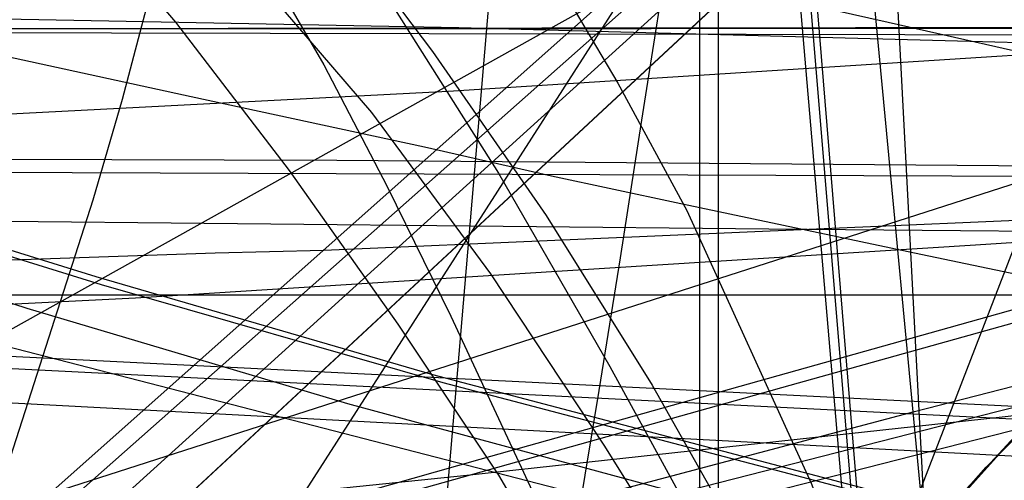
# Model space of a CAD drawing. Header units: millimetres. Extents: x 0 to 1298, y -1 to 755.
# Tile 147 of 169: x 107 to 144, y 33 to 50. Entities that reach past the tile are written whole.
import ezdxf

# ---------------------------------------------------------------- set-up
doc = ezdxf.new("R2010")
doc.units = ezdxf.units.MM
doc.layers.add('1', color=7, linetype='Continuous')

# ---------------------------------------------------------------- blocks, each defined once
blk = doc.blocks.new('PART002')
at = {"layer": '1'}
blk.add_lwpolyline([(244.7, 50.2), (55.3, 50)], dxfattribs=at)
blk = doc.blocks.new('PART003')
at = {"layer": '1'}
blk.add_lwpolyline([(347.6, 0), (348.9, 25), (1.3, 42.5), (0, 17.5)], close=True, dxfattribs=at)
blk = doc.blocks.new('PART005')
at = {"layer": '1'}
blk.add_lwpolyline([(96.9, 44.6), (109.5, 40.7), (122.2, 37), (140.4, 32.2), (149.5, 29.9), (158.7, 27.8), (169.3, 25.6)], dxfattribs=at)
blk = doc.blocks.new('PART006')
at = {"layer": '1'}
blk.add_lwpolyline([(0, 0), (300, 0), (300, 40), (0, 40)], close=True, dxfattribs=at)
blk = doc.blocks.new('PART007')
at = {"layer": '1'}
blk.add_lwpolyline([(132.3, 0), (132.3, 60.7), (0, 60.7), (0, 0)], close=True, dxfattribs=at)
blk = doc.blocks.new('PART008')
at = {"layer": '1'}
blk.add_lwpolyline([(0, 40), (0, 0), (300, 0), (300, 40)], close=True, dxfattribs=at)
blk = doc.blocks.new('PART012')
at = {"layer": '1'}
blk.add_lwpolyline([(105.2, 8.7), (109.7, 9.7), (114, 10.5), (117.8, 11.3), (139.4, 15.9), (124.3, 197.3)], dxfattribs=at)
blk = doc.blocks.new('PART013')
at = {"layer": '1'}
blk.add_lwpolyline([(0, 0), (200, 0), (200, 40), (0, 40)], close=True, dxfattribs=at)
blk = doc.blocks.new('PART016')
at = {"layer": '1'}
blk.add_lwpolyline([(96.4, 25.6), (116.1, 31.1), (135.7, 36.6), (174.7, 47.5)], dxfattribs=at)
blk = doc.blocks.new('PART024')
at = {"layer": '1'}
blk.add_lwpolyline([(71.2, 0), (155.3, 74.8), (148.8, 91.1), (147.5, 94.6), (145.5, 99.7), (141.7, 109.5), (137.3, 121.6), (135.4, 127.5), (133.6, 133.4), (131.6, 140.6), (128.7, 153)], dxfattribs=at)
blk = doc.blocks.new('PART031')
at = {"layer": '1'}
blk.add_lwpolyline([(112.5, 161.4), (0.1, 100.6), (0, 87.6), (103.3, 11.8), (119.4, 0), (120.7, 1.3), (122.2, 2.5), (123.6, 3.5), (125.4, 4.3), (126.1, 6.6), (127.3, 9.7), (128.5, 12.4), (129.8, 15.1), (131.1, 17.6), (132.5, 20.1), (134.8, 23.4), (137.2, 26.6), (140.8, 31), (144.5, 35), (148.4, 38.8), (152.5, 42.2), (156.8, 45.4), (160.6, 48.2), (164.6, 51)], dxfattribs=at)
blk = doc.blocks.new('PART033')
at = {"layer": '1'}
blk.add_lwpolyline([(36.8, 146.8), (43.6, 140), (50.6, 133.4), (73, 113), (83.7, 103), (94.1, 92.8), (104.1, 82.4), (113.2, 71.7), (120, 62.6), (126.3, 52.9), (129.2, 48), (131.8, 43.2), (136.5, 32.9), (138.4, 28), (140.2, 22.8), (141.6, 17.7), (142.7, 12.4), (142.9, 11.8), (143.1, 10.6), (144.9, 0), (190.8, 14.4)], dxfattribs=at)
blk = doc.blocks.new('PART039')
at = {"layer": '1'}
blk.add_lwpolyline([(19.1, 153.8), (28.7, 140.8), (38.9, 129.7), (49.4, 119.6), (60, 110.3), (70.7, 101.4), (91.3, 83.7), (102.4, 72.8), (107.7, 67.1), (112.7, 61.3), (117.6, 55.3), (122.2, 49.2), (126.5, 43), (130.5, 36.6), (134.1, 30.2), (137.4, 23.6), (140.4, 16.9), (142.9, 10.2), (143, 9.7), (143.3, 8.8), (145.9, 0), (190.8, 14.1)], dxfattribs=at)
blk = doc.blocks.new('PART055')
at = {"layer": '1'}
blk.add_lwpolyline([(133, 0), (133, 60), (0, 60), (0, 0)], close=True, dxfattribs=at)
blk = doc.blocks.new('PART056')
at = {"layer": '1'}
blk.add_lwpolyline([(251.9, 50.1), (9, 50), (0, 39.3), (1.4, 37.5), (2.6, 35.7), (5.1, 32.4), (8.6, 27.4), (12.2, 22.1), (14.2, 18.6), (16.2, 15), (18, 11.5), (19.7, 8.1), (46.5, 0), (122.1, 0), (129.3, 0.1), (243.7, 0.1), (244.1, 2.9), (244.5, 5.4)], dxfattribs=at)
blk = doc.blocks.new('PART057')
at = {"layer": '1'}
blk.add_lwpolyline([(0, 254.7), (0, 49.7), (2, 49.9), (4.1, 50), (8.7, 50.3), (13.7, 50.6), (19, 50.8), (30, 51.4), (35.6, 51.6), (40.9, 51.7), (49.4, 51.9), (57.5, 51.8), (65.7, 51.6), (82, 51.1), (102.7, 50.5), (123.2, 50.1), (164.6, 49), (247.5, 46.8)], dxfattribs=at)
blk = doc.blocks.new('PART059')
at = {"layer": '1'}
blk.add_lwpolyline([(300, 0), (300, 40), (0, 40), (0, 0)], close=True, dxfattribs=at)
blk = doc.blocks.new('PART060')
at = {"layer": '1'}
blk.add_lwpolyline([(200, 0), (200, 40), (0, 40), (0, 0)], close=True, dxfattribs=at)
blk = doc.blocks.new('PART065')
at = {"layer": '1'}
blk.add_lwpolyline([(36.7, 219.9), (34.3, 217.2), (32.1, 214.1), (30.3, 210.9), (28.7, 207.4), (27.5, 203.8), (26.7, 200.8), (26.1, 197.8), (25.6, 194.8), (25.1, 192.1), (0, 190.4), (4.8, 39.5), (24.6, 39.5), (45, 39.7), (62.3, 40.1), (79.6, 40.6), (96.8, 41), (114, 41.6), (118.1, 41.7), (146, 42.9), (178.7, 44.6)], dxfattribs=at)
blk = doc.blocks.new('PART066')
at = {"layer": '1'}
blk.add_lwpolyline([(300, 40), (0, 40), (0, 0), (300, 0)], close=True, dxfattribs=at)
blk = doc.blocks.new('PART067')
at = {"layer": '1'}
blk.add_lwpolyline([(101.9, 24), (117.5, 28.1), (148.8, 36.1), (173.3, 42.4)], dxfattribs=at)
blk = doc.blocks.new('PART069')
at = {"layer": '1'}
blk.add_lwpolyline([(105.9, 6.1), (124.1, 8.8), (126.9, 26.9), (127.7, 31.6), (128.5, 36.4), (129.3, 41.4), (130.1, 46.6), (131.3, 54.2), (132.5, 62), (133.8, 70), (135.1, 78.2), (140.4, 111.3), (141.7, 119.5), (143, 127.6), (144.2, 135.5), (145.5, 143.1), (146.6, 150.5)], dxfattribs=at)
blk = doc.blocks.new('PART072')
at = {"layer": '1'}
blk.add_lwpolyline([(96.5, 0), (149.2, 82.2), (144.3, 94.2), (143.5, 96.5), (142.5, 98.9), (141.1, 102.3), (139.6, 106), (138, 109.8), (136.4, 113.9), (135.7, 115.7), (132.2, 124.2), (130.2, 129.3), (128.1, 134.3), (127.5, 135.9), (126.4, 138.5), (125.5, 141), (123.2, 147.5)], dxfattribs=at)
blk = doc.blocks.new('PART078')
at = {"layer": '1'}
blk.add_lwpolyline([(0, 344.5), (0.1, 287.9), (0.7, 38.6), (26.4, 38.6), (34.5, 38.5), (45.4, 38.5), (56.5, 38.4), (79, 38.6), (95.1, 39.1), (111, 39.9), (126.9, 40.9), (142.7, 41.9), (167.3, 43.5), (191.8, 45.1), (219, 47.1), (246.2, 49), (267.4, 50.2), (288.6, 51.5), (309.8, 52.9), (320.5, 53.5), (331.1, 54), (346, 54.4), (360.8, 54.5), (385.1, 54.4)], dxfattribs=at)
blk = doc.blocks.new('PART085')
at = {"layer": '1'}
blk.add_lwpolyline([(14.9, 149.2), (19.8, 141.5), (24.8, 134.8), (30.1, 128.4), (35.5, 122.5), (41.3, 116.7), (52.7, 106.2), (64.7, 95.9), (87.4, 76.7), (98, 66.5), (103, 61.2), (107.8, 55.8), (112.5, 50.3), (116.8, 44.7), (120.9, 38.9), (124.7, 33.2), (128.2, 27.2), (131.3, 21.2), (134.1, 15.1), (136.5, 8.9), (136.7, 8), (139.2, 0), (222.3, 7.9)], dxfattribs=at)
blk = doc.blocks.new('PART090')
at = {"layer": '1'}
blk.add_lwpolyline([(140, 84.8), (131.5, 84.1), (122.3, 83.5), (113.6, 83), (103.4, 82.4), (93.5, 81.9), (73.8, 81.5), (54.8, 80.9), (0, 80.3), (39, 61.1), (45.7, 57.6), (52.6, 53.8), (59.3, 49.9), (66.2, 45.7), (72.7, 41.8), (78.8, 37.7), (85.6, 33.3), (93.9, 27.5), (102.8, 20.7), (106.3, 18), (110.1, 14.9), (114.9, 10.9), (128, 0), (161.5, 86.7)], close=True, dxfattribs=at)
blk = doc.blocks.new('PART094')
at = {"layer": '1'}
blk.add_lwpolyline([(27.2, 145), (32.2, 139.4), (37.4, 133.9), (47.9, 123.9), (69.6, 104.7), (80.1, 95.3), (90, 85.9), (99.1, 76.2), (107.2, 66.4), (112.7, 58), (118.1, 48.7), (120.5, 44.1), (122.9, 39.2), (127.6, 29.1), (132, 18.9), (136.5, 8.1), (136.8, 7.4), (137.3, 6.2), (139.8, 0), (222.3, 7.8)], dxfattribs=at)
blk = doc.blocks.new('PART108')
at = {"layer": '1'}
blk.add_lwpolyline([(261.6, 284.5), (0, 284.5), (0.2, 227.9), (0.9, 25.8), (9.5, 26), (17.8, 26.1), (34.3, 26.5), (52.6, 27.1), (71, 28.2), (84.2, 29.2), (97.3, 30.5), (123.5, 33.2), (143.7, 35.4), (163.9, 37.7), (186.4, 40.3), (208.8, 42.9), (226.2, 44.7), (243.7, 46.5), (268.9, 49.2)], dxfattribs=at)
blk = doc.blocks.new('PART111')
at = {"layer": '1'}
blk.add_lwpolyline([(94.9, 43.4), (106.9, 39.5), (119, 35.9), (136.4, 31.2), (145.1, 28.9), (153.8, 26.9), (164, 24.7)], dxfattribs=at)
blk = doc.blocks.new('PART117')
at = {"layer": '1'}
blk.add_lwpolyline([(81.3, 24), (155, 47.7), (179.4, 55.4)], dxfattribs=at)
blk = doc.blocks.new('PART118')
at = {"layer": '1'}
blk.add_lwpolyline([(191.6, 44.3), (9, 45), (8.6, 42.1), (8.1, 39.5), (7.2, 34.6), (6.5, 30.5), (5.6, 26.3), (3.9, 17.7), (2, 8.7), (0, 0), (237, 0.3)], dxfattribs=at)
blk = doc.blocks.new('PART123')
at = {"layer": '1'}
blk.add_lwpolyline([(95.7, 0.5), (113.8, 0.5), (116, 0.4), (143.7, 0.1), (138.1, 59.4), (121.9, 231.9)], dxfattribs=at)
blk = doc.blocks.new('PART125')
at = {"layer": '1'}
blk.add_lwpolyline([(74.8, 0), (154.2, 72), (147.4, 88.3), (146, 91.6), (144, 96.3), (142.2, 100.9), (140.3, 105.5), (138.1, 111), (136, 116.6), (134.1, 121.9), (132.3, 127.3), (130.4, 133.9), (129, 139.7), (127.5, 145.6)], dxfattribs=at)
blk = doc.blocks.new('PART126')
at = {"layer": '1'}
blk.add_lwpolyline([(1, 240), (0, 41.4), (8.9, 41.7), (18, 41.9), (27.2, 42.2), (36.6, 42.4), (55.5, 42.8), (74.4, 42.9), (89.6, 42.9), (104.8, 42.8), (134.9, 42.5), (169.6, 42.2), (186.9, 41.9), (204.2, 41.5), (232.4, 40.9), (260.6, 40.1)], dxfattribs=at)
blk = doc.blocks.new('PART129')
at = {"layer": '1'}
blk.add_lwpolyline([(247.8, 49.6), (8.3, 50.1), (0, 40.2), (3.5, 36.8), (5.2, 34.9), (6.8, 32.8), (8.9, 29.7), (10.8, 26.5), (12.3, 24.1), (13.8, 21.6), (16.2, 16.6), (17.2, 14.3), (17.6, 13.3), (18, 12.5), (18.8, 10.8), (20.4, 10.3), (21.8, 9.7), (24.6, 8.7), (28.9, 7.2), (33.3, 5.6), (41.9, 2.5), (45.4, 1.3), (49.1, 0.1), (242.6, 0)], dxfattribs=at)
blk = doc.blocks.new('PART130')
at = {"layer": '1'}
blk.add_lwpolyline([(76.3, 18.3), (109.9, 27), (143.5, 35.6), (165.8, 41.2)], dxfattribs=at)
blk = doc.blocks.new('PART136')
at = {"layer": '1'}
blk.add_lwpolyline([(32, 147.3), (27.3, 142.6), (25, 140.6), (22.7, 138.7), (19.2, 136.1), (15.5, 133.8), (11.1, 131.2), (6.6, 128.9), (1.8, 126.5), (0, 125.7), (0, 75.7), (8.5, 63.3), (253.5, 0)], dxfattribs=at)
blk = doc.blocks.new('PART137')
at = {"layer": '1'}
blk.add_lwpolyline([(97, 0.1), (120, 0), (124.4, 51.7), (139, 223.2)], dxfattribs=at)
blk = doc.blocks.new('PART141')
at = {"layer": '1'}
blk.add_lwpolyline([(78.1, 0), (153.7, 70.3), (146.1, 86.7), (144.9, 89.5), (143.1, 93.5), (141.3, 97.4), (139.6, 101.2), (135.6, 110.5), (132.2, 119.5), (130.5, 124.9), (129.1, 129.8), (127.7, 134.8), (126.6, 139), (125.8, 141.9), (123, 153.9)], dxfattribs=at)
blk = doc.blocks.new('PART154')
at = {"layer": '1'}
blk.add_lwpolyline([(24.5, 151.8), (29.7, 143.7), (35.3, 135.8), (41.1, 128.2), (47.1, 120.9), (53.3, 113.8), (59.8, 106.7), (85.9, 80.9), (98.5, 69.3), (104.4, 63.6), (110, 58.1), (115.1, 52.5), (119.9, 46.9), (124.4, 40.8), (128.7, 34.3), (133, 27.4), (137, 20.3), (147.9, 0), (173.8, 6.5)], dxfattribs=at)
blk = doc.blocks.new('PART156')
at = {"layer": '1'}
blk.add_lwpolyline([(0.3, 220.3), (1.7, 210.1), (4, 200.4), (5.5, 195.3), (7.1, 190.5), (10.8, 181.4), (15, 172.5), (20.1, 163.4), (31.4, 147.8), (37.7, 140.3), (43.9, 133.4), (50.3, 126.7), (56.9, 120.1), (69.7, 107.8), (94.7, 83.2), (103.9, 73.1), (112.5, 62.5), (120.4, 51.4), (124.7, 44.6), (128.9, 37.3), (133, 29.8), (137, 21.9), (147.7, 0), (169.2, 5.5)], dxfattribs=at)
blk = doc.blocks.new('PART161')
at = {"layer": '1'}
blk.add_lwpolyline([(44.3, 4.1), (151.4, 63.9), (119.6, 65.9), (104, 67.4)], dxfattribs=at)
blk = doc.blocks.new('PART165')
at = {"layer": '1'}
blk.add_lwpolyline([(112.6, 161.4), (0.2, 100.6), (0, 87.6), (103.3, 11.8), (119.4, 0), (120.7, 1.3), (122.2, 2.5), (123.7, 3.5), (125.4, 4.3), (126.2, 6.6), (127.3, 9.7), (128.5, 12.4), (129.8, 15.1), (131.1, 17.6), (132.5, 20.1), (134.8, 23.4), (137.2, 26.6), (140.9, 31), (144.5, 35), (148.4, 38.8), (152.6, 42.2), (156.9, 45.4), (160.7, 48.2), (164.6, 51)], dxfattribs=at)
blk = doc.blocks.new('PART167')
at = {"layer": '1'}
blk.add_lwpolyline([(103.5, 58.7), (112.6, 56.5), (121.3, 54.5), (130.6, 52.3), (139.4, 50.3), (147.8, 48.4), (155.9, 46.6), (163.9, 44.8)], dxfattribs=at)
blk = doc.blocks.new('PART169')
at = {"layer": '1'}
blk.add_lwpolyline([(260.6, 295.9), (0.1, 295.9), (0.1, 181.7), (0, 168.9), (0, 44.5), (4.2, 44.2), (8.2, 43.9), (12, 43.7), (15.7, 43.5), (22.9, 43.2), (30, 43.1), (41.2, 43.2), (52.8, 43.7), (76.4, 45.1), (99.7, 46.5), (122.8, 47.7), (165, 50.4), (207.1, 53.1), (244.6, 55.6)], dxfattribs=at)
blk = doc.blocks.new('PART170')
at = {"layer": '1'}
blk.add_lwpolyline([(103.9, 49.5), (113.1, 47.5), (121.9, 45.6), (126.7, 44.5), (131.4, 43.5), (140.4, 41.6), (149, 39.8), (157.4, 38), (165.5, 36.4)], dxfattribs=at)
blk = doc.blocks.new('PART171')
at = {"layer": '1'}
blk.add_lwpolyline([(103.3, 11.8), (119.4, 0), (122.3, 2.6), (123.3, 3.3), (124.3, 3.8), (125.4, 4.3), (125.9, 5.8), (126.3, 7.1), (127, 9.1), (127.9, 11.1), (130.1, 15.6), (131.3, 17.9), (132.5, 20.1), (134.1, 22.4), (135.7, 24.6), (139.4, 29.3), (143.1, 33.5), (146.5, 36.9), (150, 40.2), (153.4, 42.9), (156.9, 45.4), (160.8, 48.3), (164.6, 51)], dxfattribs=at)
blk = doc.blocks.new('PART178')
at = {"layer": '1'}
blk.add_lwpolyline([(104.8, 9.1), (109.5, 8.4), (113.8, 7.7), (115.8, 7.4), (117.6, 7.1), (142.3, 2.8), (135.7, 128.4), (132.8, 184.6)], dxfattribs=at)
blk = doc.blocks.new('PART182')
at = {"layer": '1'}
blk.add_lwpolyline([(105.6, 31.8), (109.4, 43.6), (110.5, 47.4), (112.5, 55), (114.2, 63.6), (115.2, 70.9), (115.8, 77.2), (116.2, 83.3), (116.4, 86.8), (116.6, 100.9), (116.5, 114.7), (116.4, 116.9), (116.1, 125.7), (115.4, 140.7), (114.5, 155.5)], dxfattribs=at)
blk = doc.blocks.new('PART185')
at = {"layer": '1'}
blk.add_lwpolyline([(96.8, 44.4), (109.7, 40.4), (122.6, 36.7), (141.2, 31.8), (150.5, 29.5), (159.9, 27.4), (170.8, 25.2)], dxfattribs=at)
blk = doc.blocks.new('PART189')
at = {"layer": '1'}
blk.add_lwpolyline([(361.6, 0), (362.9, 24.9), (1.3, 42.9), (0, 17.9)], close=True, dxfattribs=at)
blk = doc.blocks.new('PART197')
at = {"layer": '1'}
blk.add_lwpolyline([(83.8, 22.4), (124, 33.8), (164.2, 45.1)], dxfattribs=at)
blk = doc.blocks.new('PART198')
at = {"layer": '1'}
blk.add_lwpolyline([(132.3, 0), (132.3, 60.7), (0, 60.7), (0, 0)], close=True, dxfattribs=at)
blk = doc.blocks.new('PART199')
at = {"layer": '1'}
blk.add_lwpolyline([(72.1, 0), (155.4, 73.8), (149, 90), (147.6, 93.8), (145.4, 99.3), (141.4, 109.9), (139, 116.3), (136.8, 122.7), (134.7, 129), (132.9, 135.2), (130.9, 142.8), (129.4, 149.6)], dxfattribs=at)
blk = doc.blocks.new('PART200')
at = {"layer": '1'}
blk.add_lwpolyline([(105.4, 8.7), (109.9, 9.7), (114.2, 10.6), (118, 11.4), (139.6, 15.9), (124.3, 202.3)], dxfattribs=at)
blk = doc.blocks.new('PART204')
at = {"layer": '1'}
blk.add_lwpolyline([(132.3, 0), (132.3, 60.7), (0, 60.7), (0, 0)], close=True, dxfattribs=at)
blk = doc.blocks.new('PART205')
at = {"layer": '1'}
blk.add_lwpolyline([(249.9, 254), (221.8, 253.7), (193.7, 253.6), (165.4, 253.5), (136.6, 253.5), (114.1, 253.4), (91.6, 253.4), (80.6, 253.3), (38, 253.3), (32.4, 253.4), (20.6, 253.4), (14.2, 253.5), (3.8, 253.5), (0, 253.6), (0, 45.1), (13.5, 45.1), (20, 45.2), (84.6, 45.2), (118.6, 45.1), (154.5, 44.8), (190.2, 44.5), (238.2, 44.2), (284.3, 43.6)], dxfattribs=at)
blk = doc.blocks.new('PART209')
at = {"layer": '1'}
blk.add_lwpolyline([(312.5, 0), (313.8, 24.9), (1.3, 41.5), (0, 16.5)], close=True, dxfattribs=at)
blk = doc.blocks.new('PART213')
at = {"layer": '1'}
blk.add_lwpolyline([(74.8, 18.2), (140.4, 35.6), (162.2, 41.2), (184.1, 46.5)], dxfattribs=at)
blk = doc.blocks.new('PART216')
at = {"layer": '1'}
blk.add_lwpolyline([(104.8, 8.7), (109.4, 9.6), (113.6, 10.5), (117.4, 11.3), (139.1, 15.9), (124.4, 187.4)], dxfattribs=at)
blk = doc.blocks.new('PART219')
at = {"layer": '1'}
blk.add_lwpolyline([(78.1, 0), (153.6, 70.2), (146.1, 86.7), (144.9, 89.4), (143, 93.5), (141.3, 97.3), (139.5, 101.2), (135.6, 110.5), (132.2, 119.4), (130.4, 124.9), (129, 129.8), (127.6, 134.8), (126.5, 139), (125.8, 141.9), (123, 153.9)], dxfattribs=at)

msp = doc.modelspace()

# ---------------------------------------------------------------- block references
for name in ['PART182', 'PART199', 'PART024', 'PART125', 'PART033', 'PART039', 'PART154', 'PART156', 'PART072', 'PART141', 'PART219', 'PART085', 'PART094', 'PART185', 'PART078', 'PART111', 'PART005', 'PART205', 'PART057', 'PART169', 'PART065', 'PART108', 'PART126', 'PART200', 'PART167', 'PART012', 'PART123', 'PART117', 'PART137', 'PART216', 'PART069', 'PART197', 'PART016', 'PART067', 'PART213', 'PART130', 'PART170', 'PART178', 'PART031', 'PART165', 'PART171', 'PART136', 'PART090', 'PART161', 'PART007', 'PART198', 'PART204', 'PART055', 'PART002', 'PART056', 'PART129', 'PART118', 'PART189', 'PART003', 'PART209', 'PART006', 'PART008', 'PART013', 'PART059', 'PART060', 'PART066']:
    msp.add_blockref(name, (0, 0))

doc.saveas('drawing.dxf')
